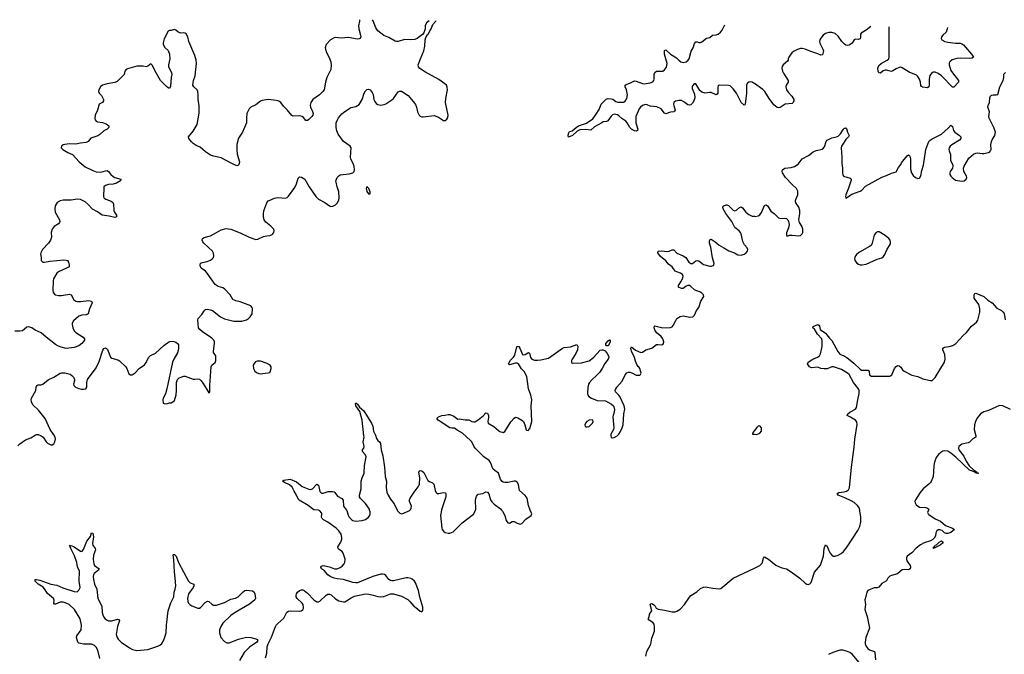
# Model space of a CAD drawing. Header units: inches. Extents: x 1843750 to 1959452, y 907112 to 1016326.
# Tile 78 of 137: x 1880614 to 1893193, y 1008155 to 1016269. Entities that reach past the tile are written whole.
import ezdxf

# ---------------------------------------------------------------- set-up
doc = ezdxf.new("R2010")
doc.units = ezdxf.units.IN
doc.header["$MEASUREMENT"] = 0
for name, color, linetype in [('B8080', 7, 'Continuous'), ('B8081', 7, 'Continuous'), ('B8090', 7, 'Continuous'), ('B8091', 7, 'Continuous')]:
    doc.layers.add(name, color=color, linetype=linetype)

msp = doc.modelspace()

# ---------------------------------------------------------------- linework, layer by layer
at = {"layer": 'B8080', "color": 6}
for points, elevation in [([(1883756, 1008110), (1883771, 1008170), (1883777, 1008250), (1883790, 1008290), (1883830, 1008376), (1883881, 1008510), (1883891, 1008530), (1883910, 1008551), (1883990, 1008617), (1884028, 1008692), (1884050, 1008707), (1884070, 1008710), (1884193, 1008707), (1884210, 1008710), (1884235, 1008730), (1884242, 1008750), (1884236, 1008790), (1884221, 1008810), (1884158, 1008870), (1884147, 1008890), (1884145, 1008910), (1884150, 1008930), (1884165, 1008950), (1884190, 1008970), (1884210, 1008978), (1884230, 1008978), (1884250, 1008970), (1884290, 1008937), (1884373, 1008850), (1884410, 1008826), (1884430, 1008825), (1884450, 1008835), (1884529, 1008912), (1884550, 1008923), (1884570, 1008923), (1884594, 1008914), (1884650, 1008864), (1884690, 1008840), (1884750, 1008828), (1884770, 1008828), (1884790, 1008837), (1884850, 1008879), (1884890, 1008897), (1885030, 1008929), (1885076, 1008924), (1885130, 1008913), (1885190, 1008893), (1885230, 1008889), (1885267, 1008893), (1885353, 1008927), (1885390, 1008928), (1885490, 1008898), (1885574, 1008854), (1885600, 1008830), (1885648, 1008770), (1885674, 1008754), (1885730, 1008705), (1885750, 1008697), (1885766, 1008714), (1885763, 1008757), (1885724, 1008884), (1885707, 1008970), (1885670, 1009068), (1885656, 1009090), (1885630, 1009116), (1885610, 1009125), (1885574, 1009134), (1885550, 1009134), (1885390, 1009095), (1885370, 1009094), (1885350, 1009099), (1885331, 1009111), (1885290, 1009162), (1885274, 1009174), (1885250, 1009182), (1885230, 1009182), (1885124, 1009150), (1884930, 1009070), (1884910, 1009067), (1884870, 1009072), (1884753, 1009113), (1884670, 1009120), (1884630, 1009128), (1884580, 1009150), (1884552, 1009170), (1884510, 1009221), (1884470, 1009250), (1884463, 1009270), (1884470, 1009283), (1884490, 1009291), (1884512, 1009288), (1884570, 1009275), (1884635, 1009250), (1884670, 1009246), (1884710, 1009264), (1884736, 1009284), (1884758, 1009310), (1884768, 1009330), (1884771, 1009370), (1884748, 1009450), (1884732, 1009470), (1884701, 1009490), (1884682, 1009510), (1884680, 1009530), (1884718, 1009590), (1884730, 1009628), (1884730, 1009650), (1884719, 1009690), (1884690, 1009735), (1884659, 1009770), (1884550, 1009846), (1884495, 1009875), (1884478, 1009890), (1884471, 1009910), (1884474, 1009950), (1884470, 1009965), (1884449, 1009990), (1884431, 1010000)], 500), ([(1884789, 1010000), (1884794, 1009994), (1884810, 1009933), (1884823, 1009910), (1884856, 1009876), (1884870, 1009867), (1884910, 1009859), (1884990, 1009867), (1885030, 1009880), (1885071, 1009909), (1885086, 1009930), (1885090, 1009950), (1885090, 1009975), (1885083, 1010000)], 500), ([(1885437, 1010000), (1885442, 1009990), (1885470, 1009960), (1885490, 1009952), (1885530, 1009963), (1885586, 1009990), (1885598, 1010000)], 500), ([(1886004, 1010000), (1885989, 1009929), (1886006, 1009766), (1886011, 1009750), (1886027, 1009730), (1886050, 1009712), (1886090, 1009704), (1886110, 1009704), (1886150, 1009721), (1886265, 1009835), (1886410, 1009949), (1886430, 1009975), (1886439, 1010000)], 500), ([(1886769, 1010000), (1886784, 1009984), (1886814, 1009930), (1886830, 1009865), (1886850, 1009838), (1886870, 1009831), (1886907, 1009853), (1886930, 1009853), (1886970, 1009830), (1887010, 1009819), (1887030, 1009828), (1887079, 1009881), (1887147, 1009930), (1887156, 1009950), (1887137, 1010000)], 500), ([(1881640, 1008100), (1881611, 1008210), (1881590, 1008246), (1881570, 1008267), (1881530, 1008284), (1881430, 1008287), (1881392, 1008292), (1881370, 1008299), (1881359, 1008310), (1881341, 1008370), (1881344, 1008390), (1881399, 1008470), (1881403, 1008530), (1881385, 1008610), (1881315, 1008730), (1881245, 1008790), (1881210, 1008808), (1881170, 1008821), (1881130, 1008820), (1881070, 1008795), (1881057, 1008797), (1881050, 1008809), (1881053, 1008847), (1881046, 1008870), (1880971, 1008931), (1880932, 1008992), (1880912, 1009012), (1880852, 1009050), (1880813, 1009090), (1880814, 1009110), (1880830, 1009113), (1880870, 1009105), (1881010, 1009052), (1881090, 1009038), (1881164, 1009004), (1881310, 1008960), (1881350, 1008955), (1881370, 1008974), (1881385, 1009010), (1881376, 1009090), (1881377, 1009217), (1881354, 1009274), (1881343, 1009330), (1881314, 1009414), (1881266, 1009510), (1881258, 1009530), (1881259, 1009539), (1881250, 1009550), (1881264, 1009544), (1881270, 1009548), (1881310, 1009529), (1881390, 1009473), (1881410, 1009471), (1881430, 1009496), (1881470, 1009601), (1881518, 1009662), (1881530, 1009707), (1881550, 1009706), (1881557, 1009657), (1881543, 1009570), (1881549, 1009549), (1881579, 1009510), (1881584, 1009490), (1881557, 1009423), (1881553, 1009370), (1881556, 1009336), (1881562, 1009310), (1881572, 1009292), (1881631, 1009250), (1881619, 1009230), (1881566, 1009190), (1881556, 1009170), (1881553, 1009150), (1881556, 1009110), (1881570, 1009051), (1881601, 1008990), (1881613, 1008870), (1881662, 1008770), (1881668, 1008690), (1881678, 1008658), (1881690, 1008630), (1881708, 1008608), (1881730, 1008590), (1881750, 1008582), (1881790, 1008583), (1881863, 1008603), (1881880, 1008600), (1881888, 1008588), (1881865, 1008510), (1881847, 1008410), (1881859, 1008370), (1881873, 1008350), (1881912, 1008312), (1882016, 1008236), (1882056, 1008216), (1882110, 1008204), (1882250, 1008218), (1882381, 1008259), (1882406, 1008274), (1882430, 1008293), (1882450, 1008327), (1882470, 1008374), (1882486, 1008430), (1882488, 1008528), (1882512, 1008710), (1882547, 1008813), (1882583, 1008890), (1882588, 1008950), (1882601, 1008990), (1882607, 1009030), (1882601, 1009130), (1882590, 1009210), (1882585, 1009365), (1882574, 1009426), (1882578, 1009430), (1882590, 1009432), (1882614, 1009410), (1882644, 1009330), (1882770, 1009089), (1882790, 1009070), (1882839, 1009050), (1882839, 1009030), (1882831, 1009010), (1882770, 1008930), (1882758, 1008870), (1882761, 1008830), (1882769, 1008810), (1882786, 1008790), (1882813, 1008773), (1882890, 1008747), (1882910, 1008747), (1882930, 1008757), (1882982, 1008818), (1883014, 1008834), (1883032, 1008832), (1883070, 1008796), (1883090, 1008784), (1883130, 1008783), (1883230, 1008818), (1883310, 1008859), (1883370, 1008873), (1883407, 1008890), (1883470, 1008956), (1883490, 1008971), (1883510, 1008976), (1883590, 1008966), (1883611, 1008951), (1883619, 1008930), (1883626, 1008870), (1883619, 1008850), (1883550, 1008796), (1883369, 1008690), (1883311, 1008650), (1883208, 1008552), (1883182, 1008510), (1883166, 1008470), (1883165, 1008430), (1883185, 1008370), (1883230, 1008317), (1883262, 1008302), (1883290, 1008301), (1883410, 1008349), (1883510, 1008373), (1883566, 1008370), (1883633, 1008353), (1883650, 1008344), (1883656, 1008330), (1883642, 1008310), (1883550, 1008248), (1883480, 1008180), (1883423, 1008077)], 500), ([(1888614, 1008130), (1888628, 1008190), (1888676, 1008284), (1888690, 1008360), (1888722, 1008450), (1888725, 1008505), (1888720, 1008540), (1888704, 1008564), (1888655, 1008590), (1888642, 1008610), (1888655, 1008630), (1888662, 1008670), (1888692, 1008710), (1888667, 1008790), (1888678, 1008802), (1888690, 1008805), (1888713, 1008793), (1888732, 1008772), (1888744, 1008744), (1888770, 1008731), (1888850, 1008721), (1888950, 1008697), (1888990, 1008698), (1889010, 1008706), (1889050, 1008734), (1889106, 1008794), (1889170, 1008887), (1889190, 1008907), (1889265, 1008955), (1889310, 1008995), (1889350, 1009013), (1889370, 1009016), (1889470, 1009001), (1889550, 1008994), (1889570, 1008998), (1889731, 1009129), (1890000, 1009256)], 400)]:
    msp.add_lwpolyline(points, dxfattribs=dict(at, elevation=elevation))
at = {"layer": 'B8081', "color": 6}
for points, elevation in [([(1884956, 1016269), (1884956, 1016250), (1884943, 1016190), (1884948, 1016150), (1884970, 1016070), (1884972, 1016048), (1884965, 1016030), (1884950, 1016022), (1884930, 1016021), (1884810, 1016039), (1884726, 1016034), (1884650, 1016039), (1884630, 1016036), (1884583, 1016010), (1884530, 1015950), (1884518, 1015910), (1884522, 1015890), (1884535, 1015850), (1884567, 1015787), (1884588, 1015730), (1884594, 1015690), (1884591, 1015630), (1884536, 1015530), (1884520, 1015470), (1884502, 1015370), (1884489, 1015350), (1884445, 1015310), (1884359, 1015250), (1884332, 1015210), (1884325, 1015175), (1884329, 1015151), (1884355, 1015095), (1884362, 1015070), (1884358, 1015050), (1884347, 1015030), (1884310, 1014992), (1884290, 1014979), (1884270, 1014978), (1884239, 1015019), (1884224, 1015030), (1884190, 1015038), (1884110, 1015035), (1884090, 1015044), (1884030, 1015116), (1883984, 1015164), (1883951, 1015210), (1883926, 1015226), (1883890, 1015236), (1883790, 1015247), (1883710, 1015237), (1883690, 1015229), (1883630, 1015179), (1883569, 1015151), (1883544, 1015130), (1883517, 1015070), (1883510, 1015010), (1883512, 1014950), (1883460, 1014830), (1883410, 1014752), (1883388, 1014672), (1883387, 1014610), (1883393, 1014550), (1883422, 1014450), (1883420, 1014430), (1883411, 1014409), (1883390, 1014400), (1883323, 1014430), (1883190, 1014504), (1883090, 1014523), (1883050, 1014538), (1882990, 1014578), (1882918, 1014638), (1882870, 1014660), (1882830, 1014686), (1882807, 1014707), (1882776, 1014750), (1882770, 1014770), (1882830, 1014842), (1882880, 1014930), (1882908, 1015072), (1882906, 1015166), (1882893, 1015250), (1882893, 1015310), (1882888, 1015350), (1882880, 1015370), (1882839, 1015410), (1882828, 1015430), (1882835, 1015490), (1882854, 1015550), (1882866, 1015630), (1882871, 1015710), (1882867, 1015750), (1882850, 1015810), (1882776, 1015990), (1882762, 1016050), (1882741, 1016090), (1882730, 1016098), (1882710, 1016101), (1882670, 1016098), (1882635, 1016115), (1882610, 1016135), (1882590, 1016144), (1882551, 1016129), (1882530, 1016129), (1882510, 1016122), (1882458, 1016022), (1882447, 1015973), (1882447, 1015953), (1882470, 1015914), (1882513, 1015873), (1882528, 1015828), (1882531, 1015770), (1882515, 1015690), (1882516, 1015670), (1882554, 1015590), (1882558, 1015570), (1882549, 1015530), (1882542, 1015418), (1882530, 1015390), (1882510, 1015396), (1882490, 1015413), (1882415, 1015490), (1882341, 1015621), (1882310, 1015685), (1882290, 1015704), (1882250, 1015673), (1882230, 1015666), (1882190, 1015676), (1882110, 1015674), (1881990, 1015641), (1881973, 1015630), (1881959, 1015610), (1881948, 1015570), (1881861, 1015479), (1881830, 1015464), (1881732, 1015448), (1881670, 1015430), (1881646, 1015410), (1881624, 1015370), (1881620, 1015350), (1881630, 1015330), (1881659, 1015299), (1881674, 1015274), (1881684, 1015250), (1881686, 1015230), (1881670, 1015212), (1881629, 1015190), (1881610, 1015110), (1881580, 1015050), (1881573, 1015010), (1881577, 1014990), (1881590, 1014970), (1881610, 1014961), (1881674, 1014954), (1881717, 1014937), (1881755, 1014910), (1881753, 1014890), (1881732, 1014870), (1881690, 1014848), (1881638, 1014802), (1881614, 1014786), (1881525, 1014755), (1881487, 1014713), (1881462, 1014698), (1881390, 1014690), (1881330, 1014676), (1881250, 1014680), (1881190, 1014675), (1881170, 1014670), (1881148, 1014650), (1881145, 1014630), (1881165, 1014610), (1881228, 1014570), (1881290, 1014544), (1881374, 1014450), (1881450, 1014389), (1881550, 1014339), (1881590, 1014325), (1881650, 1014320), (1881710, 1014338), (1881730, 1014340), (1881750, 1014330), (1881780, 1014290), (1881810, 1014262), (1881830, 1014251), (1881908, 1014230), (1881900, 1014210), (1881850, 1014178), (1881810, 1014166), (1881750, 1014163), (1881712, 1014150), (1881691, 1014130), (1881687, 1014113), (1881686, 1014010), (1881691, 1013990), (1881713, 1013973), (1881783, 1013950), (1881805, 1013930), (1881814, 1013914), (1881817, 1013830), (1881826, 1013806), (1881850, 1013770), (1881850, 1013750), (1881830, 1013738), (1881756, 1013756), (1881668, 1013768), (1881610, 1013814), (1881546, 1013846), (1881490, 1013907), (1881450, 1013939), (1881390, 1013971), (1881350, 1013975), (1881270, 1013962), (1881170, 1013963), (1881130, 1013953), (1881095, 1013930), (1881068, 1013890), (1881061, 1013850), (1881068, 1013810), (1881124, 1013710), (1881128, 1013690), (1881124, 1013676), (1881110, 1013658), (1881056, 1013624), (1881028, 1013592), (1881015, 1013550), (1881022, 1013490), (1881009, 1013450), (1880984, 1013410), (1880907, 1013330), (1880884, 1013290), (1880879, 1013270), (1880888, 1013230), (1880890, 1013190), (1880910, 1013170), (1880930, 1013168), (1880999, 1013181), (1881179, 1013199), (1881210, 1013196), (1881224, 1013190), (1881236, 1013170), (1881248, 1013130), (1881245, 1013110), (1881214, 1013090), (1881110, 1013044), (1881090, 1013028), (1881045, 1012955), (1881040, 1012930), (1881037, 1012810), (1881043, 1012783), (1881059, 1012759), (1881071, 1012750), (1881110, 1012743), (1881150, 1012744), (1881250, 1012761), (1881273, 1012750), (1881307, 1012687), (1881330, 1012671), (1881347, 1012667), (1881390, 1012667), (1881498, 1012678), (1881533, 1012670), (1881538, 1012650), (1881505, 1012570), (1881487, 1012510), (1881463, 1012497), (1881410, 1012491), (1881370, 1012478), (1881301, 1012419), (1881285, 1012390), (1881285, 1012370), (1881293, 1012330), (1881309, 1012290), (1881330, 1012270), (1881424, 1012210), (1881442, 1012190), (1881440, 1012170), (1881410, 1012130), (1881370, 1012099), (1881310, 1012078), (1881210, 1012067), (1881142, 1012082), (1881110, 1012093), (1881070, 1012117), (1880951, 1012211), (1880890, 1012265), (1880810, 1012299), (1880769, 1012330), (1880730, 1012343), (1880704, 1012336), (1880648, 1012292), (1880615, 1012285), (1880550, 1012287)], 600), ([(1880590, 1010820), (1880615, 1010845), (1880690, 1010896), (1880757, 1010923), (1880810, 1010957), (1880830, 1010965), (1880850, 1010964), (1880890, 1010950), (1880915, 1010930), (1880952, 1010870), (1880970, 1010854), (1881010, 1010833), (1881030, 1010833), (1881050, 1010848), (1881061, 1010870), (1881071, 1010909), (1881067, 1010930), (1881050, 1010963), (1881004, 1011030), (1880941, 1011170), (1880855, 1011275), (1880783, 1011343), (1880763, 1011383), (1880759, 1011410), (1880763, 1011430), (1880821, 1011530), (1880823, 1011570), (1880835, 1011590), (1880850, 1011599), (1880890, 1011601), (1880910, 1011610), (1880976, 1011664), (1881050, 1011699), (1881130, 1011748), (1881150, 1011755), (1881190, 1011756), (1881258, 1011738), (1881281, 1011721), (1881300, 1011700), (1881314, 1011670), (1881315, 1011650), (1881303, 1011610), (1881305, 1011590), (1881328, 1011570), (1881370, 1011552), (1881404, 1011544), (1881430, 1011543), (1881460, 1011550), (1881474, 1011570), (1881470, 1011630), (1881481, 1011670), (1881590, 1011818), (1881630, 1011899), (1881677, 1012043), (1881690, 1012064), (1881710, 1012072), (1881725, 1012065), (1881734, 1012054), (1881773, 1011953), (1881790, 1011940), (1881870, 1011920), (1881890, 1011909), (1881971, 1011830), (1881984, 1011810), (1882010, 1011743), (1882029, 1011729), (1882050, 1011730), (1882090, 1011755), (1882140, 1011810), (1882210, 1011858), (1882230, 1011886), (1882261, 1011950), (1882284, 1011976), (1882350, 1012007), (1882455, 1012105), (1882501, 1012139), (1882530, 1012153), (1882570, 1012157), (1882610, 1012145), (1882630, 1012130), (1882641, 1012110), (1882644, 1012064), (1882632, 1012010), (1882585, 1011930), (1882568, 1011892), (1882495, 1011550), (1882475, 1011485), (1882446, 1011430), (1882441, 1011410), (1882446, 1011366), (1882460, 1011360), (1882490, 1011358), (1882529, 1011371), (1882548, 1011372), (1882570, 1011382), (1882590, 1011402), (1882612, 1011472), (1882619, 1011530), (1882618, 1011630), (1882625, 1011655), (1882632, 1011670), (1882651, 1011689), (1882710, 1011710), (1882730, 1011710), (1882830, 1011675), (1882850, 1011672), (1882890, 1011678), (1882910, 1011675), (1882930, 1011656), (1882957, 1011617), (1883030, 1011499), (1883037, 1011503), (1883043, 1011517), (1883043, 1011590), (1883061, 1011830), (1883070, 1011851), (1883112, 1011888), (1883120, 1011910), (1883122, 1011970), (1883092, 1012012), (1883089, 1012029), (1883103, 1012130), (1883102, 1012150), (1883095, 1012170), (1883070, 1012197), (1882950, 1012278), (1882914, 1012310), (1882899, 1012330), (1882889, 1012430), (1882894, 1012450), (1882942, 1012498), (1882972, 1012548), (1882990, 1012564), (1883010, 1012567), (1883050, 1012561), (1883077, 1012550), (1883179, 1012470), (1883230, 1012444), (1883350, 1012413), (1883450, 1012415), (1883510, 1012433), (1883538, 1012450), (1883559, 1012470), (1883582, 1012510), (1883589, 1012570), (1883586, 1012590), (1883565, 1012610), (1883430, 1012663), (1883375, 1012675), (1883339, 1012690), (1883304, 1012750), (1883230, 1012828), (1883210, 1012839), (1883150, 1012856), (1883110, 1012883), (1883010, 1013030), (1882990, 1013053), (1882934, 1013094), (1882925, 1013110), (1882920, 1013130), (1882926, 1013154), (1882950, 1013165), (1883010, 1013177), (1883050, 1013194), (1883075, 1013210), (1883090, 1013230), (1883095, 1013250), (1883090, 1013285), (1883076, 1013310), (1882968, 1013410), (1882952, 1013430), (1882946, 1013450), (1882950, 1013470), (1882970, 1013486), (1883050, 1013507), (1883130, 1013546), (1883190, 1013582), (1883250, 1013601), (1883310, 1013589), (1883430, 1013542), (1883545, 1013490), (1883630, 1013460), (1883658, 1013462), (1883730, 1013496), (1883770, 1013507), (1883810, 1013510), (1883838, 1013522), (1883850, 1013530), (1883862, 1013550), (1883867, 1013570), (1883860, 1013590), (1883822, 1013630), (1883759, 1013679), (1883738, 1013710), (1883727, 1013747), (1883728, 1013790), (1883734, 1013826), (1883773, 1013927), (1883789, 1013951), (1883801, 1013959), (1883870, 1013987), (1883914, 1013994), (1884010, 1013989), (1884030, 1013996), (1884050, 1014014), (1884130, 1014124), (1884151, 1014170), (1884170, 1014241), (1884190, 1014258), (1884215, 1014255), (1884257, 1014230), (1884313, 1014130), (1884398, 1014010), (1884430, 1013976), (1884511, 1013931), (1884570, 1013888), (1884590, 1013881), (1884616, 1013884), (1884650, 1013901), (1884670, 1013924), (1884690, 1013961), (1884694, 1013990), (1884691, 1014070), (1884670, 1014130), (1884656, 1014190), (1884654, 1014210), (1884669, 1014250), (1884690, 1014274), (1884710, 1014285), (1884822, 1014298), (1884869, 1014310), (1884886, 1014330), (1884892, 1014350), (1884886, 1014390), (1884874, 1014430), (1884846, 1014486), (1884842, 1014510), (1884849, 1014630), (1884837, 1014650), (1884753, 1014713), (1884684, 1014804), (1884666, 1014846), (1884656, 1014890), (1884659, 1014950), (1884673, 1014987), (1884688, 1015012), (1884730, 1015064), (1884750, 1015082), (1884830, 1015138), (1884850, 1015147), (1884910, 1015160), (1884950, 1015186), (1884990, 1015250), (1885013, 1015330), (1885030, 1015358), (1885050, 1015377), (1885070, 1015382), (1885090, 1015373), (1885119, 1015339), (1885131, 1015311), (1885139, 1015250), (1885150, 1015222), (1885170, 1015196), (1885190, 1015184), (1885230, 1015176), (1885270, 1015184), (1885290, 1015194), (1885370, 1015244), (1885390, 1015263), (1885450, 1015345), (1885470, 1015356), (1885490, 1015353), (1885578, 1015298), (1885643, 1015223), (1885670, 1015186), (1885684, 1015150), (1885698, 1015090), (1885716, 1015050), (1885730, 1015036), (1885750, 1015027), (1885767, 1015027), (1885910, 1015042), (1885964, 1015024), (1886030, 1014981), (1886050, 1014981), (1886070, 1014999), (1886082, 1015018), (1886087, 1015050), (1886055, 1015210), (1886057, 1015263), (1886078, 1015370), (1886075, 1015405), (1886066, 1015430), (1886046, 1015450), (1885970, 1015506), (1885799, 1015599), (1885726, 1015646), (1885708, 1015668), (1885703, 1015690), (1885733, 1015770), (1885778, 1015870), (1885790, 1015930), (1885794, 1016010), (1885801, 1016039), (1885823, 1016077), (1885835, 1016090), (1885853, 1016127), (1885872, 1016150), (1885892, 1016208), (1885929, 1016250), (1885931, 1016255)], 600), ([(1885845, 1016256), (1885810, 1016229), (1885793, 1016190), (1885794, 1016150), (1885778, 1016102), (1885761, 1016079), (1885692, 1016028), (1885663, 1016017), (1885610, 1016010), (1885530, 1016017), (1885450, 1015990), (1885430, 1015990), (1885410, 1015995), (1885330, 1016043), (1885268, 1016068), (1885190, 1016127), (1885165, 1016165), (1885130, 1016256), (1885123, 1016266)], 600), ([(1890000, 1015451), (1889990, 1015458), (1889970, 1015470), (1889950, 1015475), (1889930, 1015472), (1889910, 1015455), (1889899, 1015430), (1889901, 1015330), (1889884, 1015190), (1889880, 1015180), (1889870, 1015174), (1889830, 1015212), (1889770, 1015330), (1889730, 1015383), (1889690, 1015421), (1889670, 1015428), (1889549, 1015431), (1889538, 1015422), (1889534, 1015406), (1889532, 1015328), (1889524, 1015316), (1889510, 1015310), (1889450, 1015337), (1889430, 1015339), (1889370, 1015330), (1889330, 1015341), (1889302, 1015362), (1889250, 1015450), (1889230, 1015450), (1889210, 1015425), (1889204, 1015410), (1889204, 1015390), (1889237, 1015317), (1889239, 1015270), (1889228, 1015230), (1889210, 1015201), (1889190, 1015182), (1889170, 1015174), (1889150, 1015180), (1889099, 1015219), (1889070, 1015234), (1889035, 1015235), (1888993, 1015227), (1888971, 1015210), (1888967, 1015190), (1888969, 1015170), (1888988, 1015112), (1888981, 1015099), (1888969, 1015091), (1888930, 1015086), (1888870, 1015067), (1888850, 1015075), (1888811, 1015131), (1888754, 1015154), (1888670, 1015163), (1888630, 1015182), (1888610, 1015184), (1888572, 1015170), (1888544, 1015150), (1888527, 1015130), (1888487, 1015030), (1888484, 1014990), (1888486, 1014950), (1888509, 1014870), (1888508, 1014852), (1888496, 1014844), (1888470, 1014848), (1888429, 1014869), (1888410, 1014890), (1888375, 1014950), (1888358, 1014970), (1888305, 1015005), (1888270, 1015040), (1888250, 1015052), (1888210, 1015059), (1888189, 1015051), (1888170, 1015035), (1888126, 1014974), (1888110, 1014966), (1888070, 1014962), (1888050, 1014952), (1887959, 1014901), (1887910, 1014858), (1887846, 1014866), (1887770, 1014861), (1887738, 1014842), (1887678, 1014790), (1887627, 1014767), (1887623, 1014783), (1887626, 1014814), (1887640, 1014840), (1887671, 1014849), (1887722, 1014890), (1887754, 1014910), (1887854, 1014946), (1887937, 1015003), (1887980, 1015060), (1888019, 1015121), (1888041, 1015190), (1888106, 1015254), (1888130, 1015260), (1888170, 1015259), (1888190, 1015254), (1888230, 1015224), (1888250, 1015215), (1888327, 1015213), (1888350, 1015226), (1888370, 1015261), (1888379, 1015310), (1888366, 1015370), (1888351, 1015410), (1888349, 1015430), (1888360, 1015440), (1888410, 1015456), (1888470, 1015485), (1888490, 1015484), (1888570, 1015451), (1888590, 1015449), (1888670, 1015460), (1888704, 1015476), (1888714, 1015490), (1888721, 1015510), (1888721, 1015570), (1888727, 1015593), (1888751, 1015609), (1888830, 1015612), (1888853, 1015627), (1888878, 1015662), (1888884, 1015710), (1888852, 1015830), (1888850, 1015876), (1888870, 1015883), (1888928, 1015828), (1889003, 1015783), (1889035, 1015750), (1889061, 1015730), (1889090, 1015723), (1889129, 1015731), (1889152, 1015748), (1889167, 1015770), (1889194, 1015866), (1889218, 1015910), (1889237, 1015963), (1889250, 1015984), (1889270, 1015987), (1889290, 1015979), (1889310, 1015978), (1889330, 1015986), (1889390, 1016031), (1889430, 1016040), (1889463, 1016070), (1889510, 1016074), (1889537, 1016083), (1889569, 1016111), (1889587, 1016133), (1889623, 1016204)], 500), ([(1887137, 1010000), (1887116, 1010056), (1887096, 1010150), (1887070, 1010187), (1887000, 1010250), (1886994, 1010270), (1886987, 1010327), (1886970, 1010355), (1886950, 1010368), (1886930, 1010371), (1886851, 1010351), (1886810, 1010351), (1886790, 1010357), (1886772, 1010370), (1886756, 1010396), (1886733, 1010473), (1886684, 1010504), (1886663, 1010523), (1886650, 1010550), (1886639, 1010590), (1886621, 1010621), (1886610, 1010633), (1886542, 1010682), (1886432, 1010792), (1886415, 1010815), (1886390, 1010870), (1886372, 1010890), (1886270, 1010984), (1886201, 1011021), (1886170, 1011048), (1886134, 1011046), (1886110, 1011050), (1885985, 1011130), (1885959, 1011150), (1885944, 1011170), (1885966, 1011190), (1886008, 1011210), (1886050, 1011213), (1886090, 1011223), (1886110, 1011222), (1886162, 1011202), (1886210, 1011163), (1886230, 1011167), (1886305, 1011155), (1886350, 1011153), (1886390, 1011131), (1886410, 1011126), (1886430, 1011129), (1886470, 1011154), (1886535, 1011205), (1886570, 1011243), (1886590, 1011239), (1886604, 1011210), (1886604, 1011184), (1886593, 1011130), (1886599, 1011110), (1886670, 1011069), (1886730, 1011015), (1886750, 1011003), (1886790, 1010993), (1886810, 1011003), (1886890, 1011128), (1886930, 1011176), (1886950, 1011186), (1886977, 1011177), (1887028, 1011148), (1887049, 1011130), (1887068, 1011090), (1887086, 1011026), (1887090, 1011019), (1887110, 1011015), (1887130, 1011044), (1887155, 1011130), (1887150, 1011330), (1887156, 1011410), (1887146, 1011470), (1887114, 1011550), (1887094, 1011706), (1887058, 1011770), (1887025, 1011805), (1886987, 1011867), (1886970, 1011876), (1886950, 1011876), (1886870, 1011856), (1886859, 1011870), (1886883, 1011917), (1886924, 1011956), (1886941, 1011979), (1886960, 1012070), (1886970, 1012095), (1886990, 1012090), (1887004, 1012070), (1887037, 1011990), (1887050, 1011984), (1887070, 1011988), (1887113, 1012013), (1887127, 1012007), (1887141, 1011950), (1887155, 1011930), (1887190, 1011917), (1887230, 1011915), (1887270, 1011918), (1887370, 1011942), (1887550, 1012071), (1887570, 1012079), (1887650, 1012088), (1887730, 1012116), (1887743, 1012090), (1887740, 1012050), (1887720, 1012000), (1887671, 1011930), (1887664, 1011910), (1887664, 1011884), (1887677, 1011877), (1887790, 1011880), (1887890, 1011906), (1887946, 1011950), (1888030, 1012042), (1888050, 1012048), (1888070, 1012046), (1888094, 1012034), (1888120, 1012000), (1888137, 1011970), (1888142, 1011950), (1888132, 1011930), (1888090, 1011872), (1888056, 1011810), (1888020, 1011760), (1887981, 1011719), (1887927, 1011670), (1887893, 1011630), (1887882, 1011610), (1887872, 1011570), (1887868, 1011488), (1887872, 1011470), (1887886, 1011450), (1887919, 1011430), (1887990, 1011402), (1888096, 1011396), (1888174, 1011354), (1888199, 1011330), (1888211, 1011289), (1888208, 1011252), (1888194, 1011210), (1888192, 1011190), (1888204, 1011050), (1888200, 1011030), (1888167, 1010970), (1888165, 1010950), (1888170, 1010930), (1888183, 1010923), (1888210, 1010927), (1888246, 1010950), (1888267, 1010970), (1888290, 1011004), (1888313, 1011050), (1888324, 1011090), (1888334, 1011230), (1888346, 1011290), (1888336, 1011330), (1888283, 1011450), (1888269, 1011470), (1888227, 1011510), (1888222, 1011530), (1888228, 1011550), (1888241, 1011570), (1888310, 1011646), (1888349, 1011730), (1888370, 1011754), (1888390, 1011761), (1888410, 1011761), (1888434, 1011754), (1888490, 1011726), (1888510, 1011722), (1888535, 1011725), (1888546, 1011734), (1888552, 1011750), (1888535, 1011810), (1888525, 1011830), (1888516, 1011836), (1888499, 1011859), (1888482, 1011902), (1888470, 1011950), (1888432, 1012030), (1888423, 1012070), (1888430, 1012087), (1888483, 1012043), (1888550, 1012014), (1888570, 1012017), (1888614, 1012046), (1888690, 1012070), (1888750, 1012115), (1888770, 1012118), (1888810, 1012112), (1888830, 1012116), (1888840, 1012130), (1888844, 1012150), (1888832, 1012190), (1888810, 1012219), (1888760, 1012260), (1888734, 1012290), (1888720, 1012330), (1888723, 1012350), (1888730, 1012354), (1888830, 1012331), (1888928, 1012332), (1888950, 1012343), (1888963, 1012357), (1888995, 1012425), (1889010, 1012447), (1889050, 1012476), (1889090, 1012483), (1889174, 1012466), (1889212, 1012468), (1889235, 1012490), (1889259, 1012550), (1889289, 1012591), (1889318, 1012670), (1889353, 1012730), (1889350, 1012750), (1889330, 1012773), (1889305, 1012790), (1889250, 1012805), (1889234, 1012814), (1889190, 1012858), (1889170, 1012869), (1889150, 1012871), (1889130, 1012863), (1889090, 1012831), (1889070, 1012831), (1889031, 1012850), (1889031, 1012870), (1889070, 1012930), (1889088, 1012970), (1889090, 1012990), (1889082, 1013010), (1889057, 1013030), (1889010, 1013044), (1888990, 1013054), (1888950, 1013111), (1888904, 1013144), (1888870, 1013184), (1888800, 1013240), (1888765, 1013290), (1888770, 1013310), (1888808, 1013312), (1888894, 1013306), (1888911, 1013309), (1888950, 1013327), (1888970, 1013325), (1889010, 1013283), (1889089, 1013250), (1889124, 1013230), (1889164, 1013170), (1889190, 1013153), (1889210, 1013153), (1889250, 1013186), (1889270, 1013192), (1889290, 1013184), (1889350, 1013141), (1889430, 1013116), (1889450, 1013117), (1889475, 1013125), (1889481, 1013130), (1889486, 1013150), (1889466, 1013226), (1889442, 1013362), (1889428, 1013412), (1889425, 1013435), (1889430, 1013456), (1889450, 1013461), (1889500, 1013430), (1889550, 1013388), (1889610, 1013350), (1889675, 1013315), (1889747, 1013287), (1889790, 1013263), (1889830, 1013259), (1889870, 1013269), (1889893, 1013287), (1889911, 1013310), (1889915, 1013330), (1889910, 1013350), (1889872, 1013392), (1889851, 1013431), (1889831, 1013530), (1889822, 1013550), (1889806, 1013570), (1889751, 1013611), (1889711, 1013690), (1889637, 1013790), (1889602, 1013850), (1889599, 1013870), (1889610, 1013891), (1889638, 1013902), (1889650, 1013902), (1889670, 1013893), (1889730, 1013834), (1889750, 1013827), (1889770, 1013832), (1889810, 1013866), (1889830, 1013876), (1889850, 1013865), (1889890, 1013810), (1889930, 1013779), (1889970, 1013758), (1890000, 1013755)], 500), ([(1885083, 1010000), (1885081, 1010010), (1885030, 1010085), (1884967, 1010147), (1884957, 1010170), (1884957, 1010190), (1884978, 1010270), (1884978, 1010370), (1884988, 1010410), (1885013, 1010470), (1885020, 1010570), (1885039, 1010679), (1885029, 1010710), (1884993, 1010750), (1884994, 1010770), (1885011, 1010789), (1885014, 1010810), (1885004, 1010870), (1885013, 1010930), (1885012, 1010950), (1884988, 1011150), (1884961, 1011261), (1884907, 1011330), (1884904, 1011357), (1884908, 1011372), (1884930, 1011355), (1884957, 1011317), (1885011, 1011270), (1885056, 1011190), (1885110, 1011112), (1885126, 1011070), (1885134, 1011010), (1885159, 1010959), (1885173, 1010913), (1885188, 1010890), (1885212, 1010870), (1885224, 1010850), (1885231, 1010770), (1885252, 1010692), (1885273, 1010550), (1885282, 1010430), (1885300, 1010370), (1885296, 1010290), (1885303, 1010230), (1885320, 1010190), (1885350, 1010139), (1885397, 1010077), (1885437, 1010000)], 500), ([(1890000, 1011016), (1889981, 1010990), (1889974, 1010970), (1890000, 1010968)], 500), ([(1885598, 1010000), (1885610, 1010010), (1885617, 1010023), (1885620, 1010050), (1885595, 1010110), (1885595, 1010130), (1885603, 1010150), (1885654, 1010230), (1885704, 1010296), (1885721, 1010330), (1885727, 1010407), (1885713, 1010487), (1885730, 1010504), (1885750, 1010501), (1885778, 1010478), (1885810, 1010410), (1885830, 1010379), (1885850, 1010364), (1885888, 1010348), (1885906, 1010330), (1885920, 1010250), (1885929, 1010229), (1885939, 1010219), (1885950, 1010210), (1885970, 1010210), (1886030, 1010226), (1886050, 1010220), (1886057, 1010210), (1886058, 1010170), (1886011, 1010030), (1886004, 1010000)], 500), ([(1884431, 1010000), (1884430, 1010000), (1884370, 1010004), (1884299, 1010059), (1884184, 1010124), (1884175, 1010135), (1884152, 1010192), (1884120, 1010240), (1884094, 1010294), (1884061, 1010321), (1883996, 1010350), (1883973, 1010370), (1883990, 1010382), (1884070, 1010396), (1884150, 1010359), (1884222, 1010302), (1884310, 1010265), (1884330, 1010261), (1884356, 1010270), (1884411, 1010331), (1884430, 1010319), (1884450, 1010238), (1884470, 1010215), (1884490, 1010215), (1884555, 1010235), (1884610, 1010238), (1884630, 1010232), (1884642, 1010222), (1884676, 1010176), (1884730, 1010149), (1884745, 1010125), (1884752, 1010050), (1884789, 1010000)], 500), ([(1886439, 1010000), (1886442, 1010010), (1886436, 1010130), (1886450, 1010177), (1886470, 1010201), (1886530, 1010211), (1886570, 1010232), (1886590, 1010230), (1886608, 1010208), (1886627, 1010130), (1886644, 1010104), (1886675, 1010075), (1886755, 1010015), (1886769, 1010000)], 500)]:
    msp.add_lwpolyline(points, dxfattribs=dict(at, elevation=elevation))
for points, elevation in [([(1885047, 1014133), (1885041, 1014110), (1885050, 1014074), (1885070, 1014042), (1885090, 1014042), (1885093, 1014050), (1885090, 1014066), (1885073, 1014110), (1885055, 1014130)], 600), ([(1888130, 1012100), (1888110, 1012101), (1888103, 1012110), (1888103, 1012130), (1888130, 1012162), (1888150, 1012175), (1888156, 1012170), (1888156, 1012150), (1888150, 1012130)], 500), ([(1883650, 1011904), (1883626, 1011894), (1883608, 1011872), (1883599, 1011850), (1883600, 1011810), (1883617, 1011777), (1883639, 1011759), (1883670, 1011744), (1883690, 1011740), (1883750, 1011749), (1883790, 1011752), (1883810, 1011759), (1883814, 1011766), (1883828, 1011810), (1883826, 1011830), (1883815, 1011850), (1883775, 1011875), (1883690, 1011901)], 600), ([(1887933, 1011153), (1887890, 1011150), (1887859, 1011130), (1887841, 1011110), (1887833, 1011090), (1887839, 1011070), (1887850, 1011063), (1887863, 1011063), (1887890, 1011069), (1887932, 1011110), (1887941, 1011130), (1887938, 1011150)], 500)]:
    msp.add_lwpolyline(points, close=True, dxfattribs=dict(at, elevation=elevation))
at = {"layer": 'B8090', "color": 6, "elevation": 400}
for points in [[(1890000, 1009256), (1890071, 1009289), (1890100, 1009320), (1890115, 1009385), (1890130, 1009401), (1890180, 1009370), (1890276, 1009296), (1890350, 1009261), (1890410, 1009248), (1890470, 1009211), (1890581, 1009130), (1890650, 1009066), (1890670, 1009053), (1890690, 1009049), (1890710, 1009056), (1890725, 1009075), (1890770, 1009204), (1890843, 1009297), (1890882, 1009410), (1890892, 1009508), (1890910, 1009553), (1890930, 1009536), (1890947, 1009490), (1890970, 1009449), (1890990, 1009423), (1891010, 1009412), (1891030, 1009410), (1891070, 1009421), (1891110, 1009443), (1891139, 1009470), (1891184, 1009530), (1891323, 1009737), (1891349, 1009791), (1891360, 1009850), (1891362, 1009910), (1891349, 1009990), (1891346, 1010000)], [(1892224, 1010000), (1892213, 1009970), (1892220, 1009950), (1892230, 1009941), (1892310, 1009886), (1892378, 1009858), (1892443, 1009803), (1892533, 1009770), (1892556, 1009750), (1892509, 1009711), (1892470, 1009699), (1892450, 1009700), (1892430, 1009710), (1892397, 1009737), (1892370, 1009748), (1892350, 1009746), (1892330, 1009734), (1892319, 1009710), (1892316, 1009670), (1892298, 1009642), (1892278, 1009622), (1892250, 1009604), (1892170, 1009582), (1892124, 1009556), (1892068, 1009512), (1892010, 1009452), (1891953, 1009410), (1891942, 1009390), (1891942, 1009370), (1891949, 1009349), (1891991, 1009290), (1891994, 1009270), (1891990, 1009248), (1891970, 1009234), (1891920, 1009240), (1891890, 1009234), (1891864, 1009216), (1891830, 1009185), (1891750, 1009163), (1891730, 1009154), (1891705, 1009130), (1891686, 1009094), (1891630, 1009060), (1891590, 1009014), (1891570, 1009007), (1891530, 1009005), (1891448, 1008972), (1891435, 1008950), (1891426, 1008894), (1891411, 1008850), (1891418, 1008790), (1891412, 1008730), (1891440, 1008640), (1891470, 1008490), (1891426, 1008370), (1891414, 1008310), (1891415, 1008290), (1891425, 1008265), (1891450, 1008230), (1891470, 1008214), (1891533, 1008190), (1891538, 1008178), (1891546, 1008086)], [(1891336, 1008056), (1891255, 1008155), (1891219, 1008179), (1891176, 1008196), (1891130, 1008208), (1891090, 1008207), (1891001, 1008179), (1890947, 1008153)]]:
    msp.add_lwpolyline(points, dxfattribs=at)
msp.add_lwpolyline([(1892290, 1009509), (1892290, 1009530), (1892306, 1009534), (1892310, 1009550), (1892325, 1009555), (1892359, 1009590), (1892390, 1009605), (1892410, 1009591), (1892404, 1009576), (1892374, 1009550)], close=True, dxfattribs=at)
at = {"layer": 'B8091', "color": 6}
for points, elevation in [([(1891488, 1016181), (1891427, 1016133), (1891364, 1016096), (1891357, 1016083), (1891356, 1016044), (1891350, 1016024), (1891330, 1016016), (1891290, 1016018), (1891273, 1016010), (1891248, 1015970), (1891210, 1015941), (1891190, 1015937), (1891170, 1015943), (1891150, 1015956), (1891116, 1015990), (1891070, 1016059), (1891030, 1016091), (1890990, 1016105), (1890950, 1016103), (1890910, 1016091), (1890879, 1016070), (1890847, 1016033), (1890837, 1016010), (1890834, 1015990), (1890838, 1015970), (1890876, 1015890), (1890881, 1015870), (1890870, 1015819), (1890850, 1015815), (1890812, 1015832), (1890720, 1015860), (1890650, 1015894), (1890610, 1015902), (1890590, 1015901), (1890550, 1015888), (1890499, 1015861), (1890477, 1015843), (1890439, 1015790), (1890431, 1015770), (1890430, 1015750), (1890422, 1015738), (1890367, 1015690), (1890354, 1015670), (1890352, 1015650), (1890360, 1015610), (1890370, 1015586), (1890433, 1015490), (1890431, 1015470), (1890407, 1015430), (1890403, 1015410), (1890411, 1015370), (1890430, 1015342), (1890479, 1015290), (1890504, 1015250), (1890505, 1015230), (1890497, 1015210), (1890481, 1015199), (1890393, 1015187), (1890330, 1015146), (1890310, 1015142), (1890290, 1015147), (1890250, 1015179), (1890190, 1015260), (1890133, 1015350), (1890110, 1015376), (1890000, 1015451)], 500), ([(1892466, 1016169), (1892464, 1016150), (1892450, 1016110), (1892407, 1016070), (1892392, 1016050), (1892386, 1016030), (1892394, 1016010), (1892435, 1015990), (1892470, 1015981), (1892570, 1015969), (1892630, 1015968), (1892650, 1015962), (1892670, 1015946), (1892774, 1015830), (1892800, 1015790), (1892783, 1015777), (1892749, 1015771), (1892630, 1015777), (1892587, 1015773), (1892525, 1015755), (1892495, 1015730), (1892489, 1015711), (1892489, 1015690), (1892510, 1015620), (1892529, 1015590), (1892609, 1015490), (1892606, 1015470), (1892550, 1015407), (1892530, 1015408), (1892390, 1015551), (1892350, 1015579), (1892310, 1015599), (1892290, 1015599), (1892270, 1015592), (1892243, 1015557), (1892232, 1015510), (1892233, 1015427), (1892228, 1015410), (1892210, 1015397), (1892147, 1015407), (1892134, 1015414), (1892127, 1015427), (1892121, 1015470), (1892109, 1015509), (1892090, 1015541), (1892070, 1015561), (1891977, 1015597), (1891890, 1015655), (1891870, 1015660), (1891850, 1015657), (1891810, 1015640), (1891770, 1015613), (1891750, 1015607), (1891690, 1015622), (1891670, 1015622), (1891645, 1015615), (1891610, 1015585), (1891590, 1015590), (1891582, 1015610), (1891577, 1015650), (1891590, 1015682), (1891620, 1015710), (1891698, 1015750), (1891717, 1015770), (1891724, 1015790), (1891724, 1016178)], 500), ([(1890000, 1013755), (1890010, 1013754), (1890050, 1013761), (1890070, 1013775), (1890090, 1013804), (1890130, 1013893), (1890150, 1013900), (1890170, 1013884), (1890210, 1013821), (1890252, 1013792), (1890310, 1013736), (1890330, 1013729), (1890391, 1013731), (1890410, 1013726), (1890428, 1013708), (1890437, 1013690), (1890444, 1013650), (1890434, 1013606), (1890410, 1013542), (1890410, 1013507), (1890430, 1013505), (1890448, 1013512), (1890484, 1013516), (1890570, 1013506), (1890590, 1013511), (1890610, 1013530), (1890618, 1013550), (1890619, 1013590), (1890608, 1013630), (1890578, 1013678), (1890569, 1013709), (1890581, 1013790), (1890581, 1013830), (1890566, 1013870), (1890528, 1013928), (1890524, 1013950), (1890528, 1013970), (1890556, 1014030), (1890557, 1014077), (1890539, 1014110), (1890481, 1014161), (1890397, 1014250), (1890361, 1014310), (1890356, 1014330), (1890360, 1014350), (1890391, 1014369), (1890470, 1014377), (1890511, 1014390), (1890559, 1014421), (1890610, 1014490), (1890690, 1014533), (1890750, 1014581), (1890790, 1014595), (1890870, 1014613), (1890897, 1014643), (1890917, 1014710), (1890930, 1014730), (1890990, 1014760), (1891050, 1014773), (1891070, 1014781), (1891102, 1014810), (1891137, 1014870), (1891150, 1014882), (1891164, 1014884), (1891170, 1014885), (1891176, 1014876), (1891190, 1014830), (1891213, 1014790), (1891203, 1014770), (1891170, 1014736), (1891139, 1014690), (1891114, 1014650), (1891108, 1014630), (1891119, 1014510), (1891118, 1014430), (1891125, 1014370), (1891125, 1014305), (1891128, 1014288), (1891140, 1014270), (1891224, 1014244), (1891236, 1014230), (1891237, 1014217), (1891204, 1014116), (1891168, 1014030), (1891163, 1014003), (1891168, 1013988), (1891190, 1013998), (1891218, 1014022), (1891244, 1014036), (1891350, 1014075), (1891372, 1014090), (1891420, 1014140), (1891630, 1014255), (1891690, 1014278), (1891750, 1014308), (1891810, 1014323), (1891840, 1014380), (1891870, 1014417), (1891881, 1014439), (1891950, 1014529), (1891970, 1014542), (1891984, 1014524), (1891994, 1014490), (1891996, 1014356), (1892007, 1014310), (1892030, 1014277), (1892060, 1014250), (1892090, 1014238), (1892110, 1014244), (1892128, 1014272), (1892140, 1014340), (1892162, 1014410), (1892189, 1014611), (1892228, 1014710), (1892244, 1014730), (1892270, 1014747), (1892390, 1014804), (1892476, 1014884), (1892510, 1014921), (1892530, 1014903), (1892545, 1014850), (1892559, 1014830), (1892620, 1014790), (1892639, 1014770), (1892637, 1014750), (1892620, 1014730), (1892523, 1014670), (1892501, 1014650), (1892488, 1014630), (1892484, 1014610), (1892487, 1014590), (1892505, 1014545), (1892507, 1014470), (1892534, 1014414), (1892536, 1014396), (1892529, 1014370), (1892501, 1014330), (1892495, 1014310), (1892497, 1014290), (1892508, 1014270), (1892526, 1014250), (1892570, 1014216), (1892650, 1014203), (1892680, 1014210), (1892706, 1014230), (1892713, 1014250), (1892709, 1014270), (1892676, 1014330), (1892673, 1014370), (1892682, 1014398), (1892741, 1014499), (1892800, 1014550), (1892830, 1014563), (1892850, 1014567), (1892910, 1014559), (1892930, 1014560), (1892989, 1014571), (1893003, 1014577), (1893018, 1014590), (1893023, 1014610), (1893021, 1014670), (1893028, 1014710), (1893040, 1014740), (1893071, 1014790), (1893078, 1014810), (1893079, 1014830), (1893060, 1014890), (1893000, 1015010), (1892996, 1015030), (1893002, 1015090), (1892983, 1015150), (1892985, 1015170), (1893003, 1015210), (1893008, 1015270), (1893016, 1015290), (1893030, 1015302), (1893050, 1015308), (1893090, 1015306), (1893110, 1015314), (1893136, 1015410), (1893179, 1015490), (1893189, 1015530), (1893189, 1015571), (1893210, 1015592)], 500), ([(1891346, 1010000), (1891338, 1010030), (1891319, 1010059), (1891275, 1010095), (1891238, 1010118), (1891157, 1010157), (1891071, 1010190), (1891056, 1010210), (1891077, 1010223), (1891147, 1010233), (1891177, 1010243), (1891201, 1010258), (1891217, 1010283), (1891242, 1010550), (1891276, 1010804), (1891284, 1010904), (1891312, 1011092), (1891307, 1011127), (1891290, 1011148), (1891230, 1011189), (1891186, 1011210), (1891192, 1011230), (1891219, 1011250), (1891290, 1011288), (1891304, 1011310), (1891320, 1011410), (1891340, 1011490), (1891340, 1011530), (1891331, 1011551), (1891268, 1011630), (1891211, 1011731), (1891190, 1011750), (1891115, 1011795), (1891010, 1011831), (1890989, 1011831), (1890930, 1011807), (1890890, 1011803), (1890851, 1011810), (1890810, 1011828), (1890730, 1011817), (1890705, 1011830), (1890679, 1011870), (1890688, 1011890), (1890746, 1011930), (1890807, 1011953), (1890830, 1011970), (1890844, 1011996), (1890864, 1012090), (1890867, 1012167), (1890860, 1012190), (1890808, 1012250), (1890770, 1012312), (1890746, 1012330), (1890752, 1012348), (1890810, 1012371), (1890822, 1012362), (1890832, 1012350), (1890842, 1012310), (1890910, 1012259), (1890958, 1012198), (1890990, 1012167), (1891065, 1012025), (1891090, 1011991), (1891144, 1011970), (1891181, 1011950), (1891270, 1011876), (1891350, 1011800), (1891370, 1011790), (1891390, 1011787), (1891452, 1011790), (1891465, 1011770), (1891470, 1011730), (1891490, 1011712), (1891730, 1011713), (1891754, 1011730), (1891792, 1011810), (1891810, 1011836), (1891830, 1011849), (1891850, 1011845), (1891870, 1011827), (1891894, 1011794), (1891914, 1011774), (1892010, 1011724), (1892090, 1011705), (1892150, 1011676), (1892250, 1011657), (1892270, 1011658), (1892290, 1011672), (1892310, 1011696), (1892430, 1011890), (1892438, 1011930), (1892435, 1011990), (1892406, 1012050), (1892406, 1012070), (1892430, 1012082), (1892490, 1012092), (1892535, 1012105), (1892573, 1012127), (1892667, 1012230), (1892712, 1012270), (1892775, 1012350), (1892838, 1012402), (1892854, 1012426), (1892880, 1012530), (1892882, 1012570), (1892866, 1012626), (1892810, 1012710), (1892807, 1012753), (1892818, 1012770), (1892830, 1012773), (1892930, 1012728), (1892984, 1012684), (1893036, 1012650), (1893099, 1012579), (1893159, 1012550), (1893180, 1012530), (1893190, 1012511), (1893206, 1012430)], 400), ([(1893270, 1011286), (1893173, 1011333), (1893130, 1011335), (1892990, 1011271), (1892930, 1011257), (1892890, 1011230), (1892842, 1011170), (1892824, 1011130), (1892814, 1011090), (1892806, 1011030), (1892829, 1010950), (1892828, 1010930), (1892790, 1010911), (1892750, 1010869), (1892730, 1010859), (1892650, 1010840), (1892612, 1010810), (1892606, 1010790), (1892611, 1010770), (1892675, 1010690), (1892705, 1010625), (1892746, 1010566), (1892796, 1010516), (1892810, 1010510), (1892819, 1010499), (1892839, 1010490), (1892841, 1010481), (1892864, 1010470), (1892854, 1010466), (1892835, 1010470), (1892837, 1010477), (1892830, 1010473), (1892822, 1010482), (1892750, 1010509), (1892574, 1010674), (1892510, 1010727), (1892470, 1010752), (1892430, 1010758), (1892407, 1010753), (1892383, 1010737), (1892352, 1010708), (1892323, 1010670), (1892300, 1010610), (1892292, 1010570), (1892289, 1010490), (1892282, 1010430), (1892257, 1010363), (1892250, 1010350), (1892230, 1010330), (1892158, 1010270), (1892118, 1010222), (1892060, 1010130), (1892052, 1010110), (1892053, 1010090), (1892068, 1010068), (1892110, 1010036), (1892190, 1010032), (1892210, 1010025), (1892228, 1010010), (1892224, 1010000)], 400), ([(1890000, 1010968), (1890030, 1010967), (1890070, 1010981), (1890091, 1011010), (1890090, 1011050), (1890070, 1011076), (1890050, 1011073), (1890030, 1011056), (1890000, 1011016)], 500)]:
    msp.add_lwpolyline(points, dxfattribs=dict(at, elevation=elevation))
at = {"layer": 'B8091', "color": 6, "elevation": 500}
msp.add_lwpolyline([(1891595, 1013555), (1891570, 1013555), (1891560, 1013550), (1891550, 1013544), (1891530, 1013516), (1891505, 1013410), (1891490, 1013382), (1891472, 1013368), (1891342, 1013298), (1891309, 1013270), (1891292, 1013250), (1891284, 1013230), (1891281, 1013210), (1891287, 1013187), (1891310, 1013158), (1891330, 1013143), (1891350, 1013135), (1891373, 1013133), (1891430, 1013144), (1891570, 1013206), (1891630, 1013224), (1891645, 1013235), (1891662, 1013258), (1891692, 1013328), (1891737, 1013403), (1891740, 1013430), (1891734, 1013450), (1891719, 1013470), (1891670, 1013510)], close=True, dxfattribs=at)

doc.saveas('drawing.dxf')
